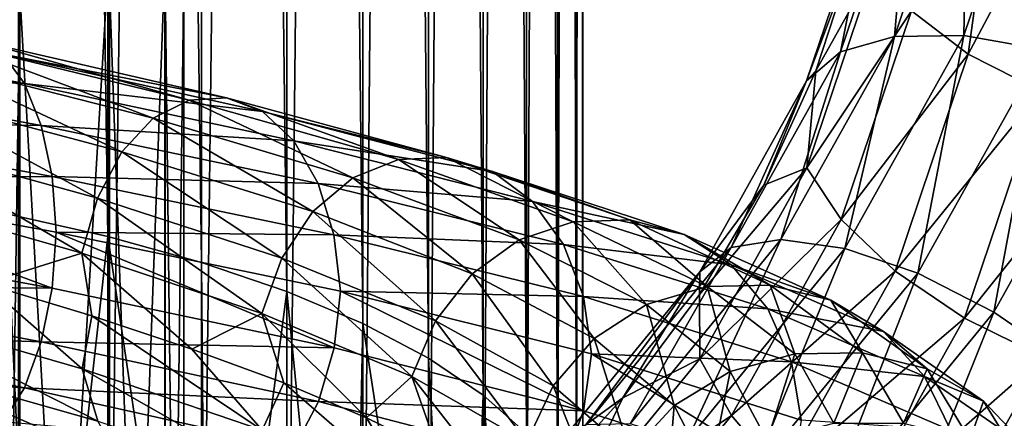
# Model space of a CAD drawing. Header units: metres. Extents: x -109 to 109, y -432 to 89.
# Tile 188 of 256: x 6.65 to 17.76, y -208.25 to -203.75. Entities that reach past the tile are written whole.
import ezdxf

# ---------------------------------------------------------------- set-up
doc = ezdxf.new("R2010")
doc.units = ezdxf.units.M
doc.layers.add('solid_506360_24502164_01', color=7, linetype='CONTINUOUS')

msp = doc.modelspace()

# ---------------------------------------------------------------- linework, layer by layer
at = {"layer": 'solid_506360_24502164_01'}
for points in [[(7.641208, -206.19783, 245.997482), (7.641208, -126.793808, 217.096786), (6.5, -126.540329, 217.793198)], [(6.5, -205.944351, 246.693909), (7.641208, -206.19783, 245.997482), (6.5, -126.540329, 217.793198)], [(8.698698, -206.490723, 245.192795), (8.698698, -127.086693, 216.292099), (7.641208, -126.793808, 217.096786)], [(7.641208, -206.19783, 245.997482), (8.698698, -206.490723, 245.192795), (7.641208, -126.793808, 217.096786)], [(9.660883, -206.819809, 244.288635), (9.660883, -127.415779, 215.387939), (8.698698, -127.086693, 216.292099)], [(8.698698, -206.490723, 245.192795), (9.660883, -206.819809, 244.288635), (8.698698, -127.086693, 216.292099)], [(10.51722, -207.181488, 243.294922), (10.51722, -127.777458, 214.394226), (9.660883, -127.415779, 215.387939)], [(9.660883, -206.819809, 244.288635), (10.51722, -207.181488, 243.294922), (9.660883, -127.415779, 215.387939)], [(11.25833, -207.571808, 242.222534), (11.25833, -128.16777, 213.321838), (10.51722, -127.777458, 214.394226)], [(10.51722, -207.181488, 243.294922), (11.25833, -207.571808, 242.222534), (10.51722, -127.777458, 214.394226)], [(11.876091, -207.986481, 241.083237), (11.876091, -128.582443, 212.182526), (11.25833, -128.16777, 213.321838)], [(11.25833, -207.571808, 242.222534), (11.876091, -207.986481, 241.083237), (11.25833, -128.16777, 213.321838)], [(12.363734, -208.420959, 239.889481), (12.363734, -129.016937, 210.988785), (11.876091, -128.582443, 212.182526)], [(11.876091, -207.986481, 241.083237), (12.363734, -208.420959, 239.889481), (11.876091, -128.582443, 212.182526)], [(12.715919, -208.870499, 238.654388), (12.715919, -129.466476, 209.753677), (12.363734, -129.016937, 210.988785)], [(12.363734, -208.420959, 239.889481), (12.715919, -208.870499, 238.654388), (12.363734, -129.016937, 210.988785)], [(12.928784, -209.33017, 237.391449), (12.928784, -129.926147, 208.490753), (12.715919, -129.466476, 209.753677)], [(12.715919, -208.870499, 238.654388), (12.928784, -209.33017, 237.391449), (12.715919, -129.466476, 209.753677)], [(13, -209.794937, 236.114532), (13, -130.3909, 207.213837), (12.928784, -129.926147, 208.490753)], [(12.928784, -209.33017, 237.391449), (13, -209.794937, 236.114532), (12.928784, -129.926147, 208.490753)], [(12.928784, -210.259689, 234.837616), (12.928784, -130.855667, 205.936905), (13, -130.3909, 207.213837)], [(13, -209.794937, 236.114532), (12.928784, -210.259689, 234.837616), (13, -130.3909, 207.213837)], [(12.715919, -210.71936, 233.574677), (12.715919, -131.315338, 204.673981), (12.928784, -130.855667, 205.936905)], [(12.928784, -210.259689, 234.837616), (12.715919, -210.71936, 233.574677), (12.928784, -130.855667, 205.936905)], [(12.363734, -211.1689, 232.339584), (12.363734, -131.764877, 203.438873), (12.715919, -131.315338, 204.673981)], [(12.715919, -210.71936, 233.574677), (12.363734, -211.1689, 232.339584), (12.715919, -131.315338, 204.673981)], [(11.876091, -211.603394, 231.145844), (11.876091, -132.199371, 202.245132), (12.363734, -131.764877, 203.438873)], [(12.363734, -211.1689, 232.339584), (11.876091, -211.603394, 231.145844), (12.363734, -131.764877, 203.438873)], [(11.25833, -212.018066, 230.006531), (11.25833, -132.614044, 201.105835), (11.876091, -132.199371, 202.245132)], [(11.876091, -211.603394, 231.145844), (11.25833, -212.018066, 230.006531), (11.876091, -132.199371, 202.245132)], [(10.51722, -212.408386, 228.934143), (10.51722, -133.004349, 200.033447), (11.25833, -132.614044, 201.105835)], [(11.25833, -212.018066, 230.006531), (10.51722, -212.408386, 228.934143), (11.25833, -132.614044, 201.105835)], [(9.660883, -212.770065, 227.94043), (9.660883, -133.366043, 199.039734), (10.51722, -133.004349, 200.033447)], [(10.51722, -212.408386, 228.934143), (9.660883, -212.770065, 227.94043), (10.51722, -133.004349, 200.033447)], [(8.698698, -213.099152, 227.03627), (8.698698, -133.695129, 198.135574), (9.660883, -133.366043, 199.039734)], [(9.660883, -212.770065, 227.94043), (8.698698, -213.099152, 227.03627), (9.660883, -133.366043, 199.039734)], [(7.641208, -213.392029, 226.231583), (7.641208, -133.988007, 197.330872), (8.698698, -133.695129, 198.135574)], [(8.698698, -213.099152, 227.03627), (7.641208, -213.392029, 226.231583), (8.698698, -133.695129, 198.135574)], [(6.5, -213.645508, 225.535172), (6.5, -134.241486, 196.63446), (7.641208, -133.988007, 197.330872)], [(7.641208, -213.392029, 226.231583), (6.5, -213.645508, 225.535172), (7.641208, -133.988007, 197.330872)], [(18.164024, -201.375458, 462.895111), (17.298536, -203.933807, 461.41806), (17.343153, -201.50029, 463.447388)], [(18.190825, -204.090637, 461.001373), (17.298536, -203.933807, 461.41806), (18.164024, -201.375458, 462.895111)], [(17.343153, -201.50029, 463.447388), (16.516777, -203.943024, 462.037048), (16.704975, -201.764694, 464.166565)], [(17.298536, -203.933807, 461.41806), (16.516777, -203.943024, 462.037048), (17.343153, -201.50029, 463.447388)], [(16.709734, -203.654831, 467.438416), (17.34981, -204.144958, 468.02533), (17.698235, -201.616516, 469.485138)], [(17.698235, -201.616516, 469.485138), (17.34981, -204.144958, 468.02533), (18.536978, -201.911697, 469.936554)], [(16.704975, -201.764694, 464.166565), (15.909008, -204.117538, 462.808136), (16.301298, -202.147171, 464.994293)], [(16.516777, -203.943024, 462.037048), (15.909008, -204.117538, 462.808136), (16.704975, -201.764694, 464.166565)], [(17.34981, -204.144958, 468.02533), (18.172041, -204.559967, 468.407562), (18.536978, -201.911697, 469.936554)], [(16.301298, -202.147171, 464.994293), (15.524566, -204.443161, 463.668701), (16.067024, -202.998383, 465.63147)], [(15.909008, -204.117538, 462.808136), (15.524566, -204.443161, 463.668701), (16.301298, -202.147171, 464.994293)], [(7.651602, -203.047485, 963.274597), (6.634851, -220.094345, 960.647156), (6.634851, -202.975159, 961.664185)], [(7.651602, -203.047485, 963.274597), (7.651602, -220.31076, 962.244629), (6.634851, -220.094345, 960.647156)], [(8.283906, -203.128174, 965.070862), (7.651602, -220.31076, 962.244629), (7.651602, -203.047485, 963.274597)], [(15.524566, -204.443161, 463.668701), (15.628021, -204.330185, 464.862579), (16.067024, -202.998383, 465.63147)], [(16.067024, -202.998383, 465.63147), (15.628021, -204.330185, 464.862579), (16.303772, -203.129364, 466.694458)], [(8.283906, -203.128174, 965.070862), (8.283906, -220.552139, 964.02655), (7.651602, -220.31076, 962.244629)], [(8.499992, -203.21315, 966.962769), (8.283906, -220.552139, 964.02655), (8.283906, -203.128174, 965.070862)], [(16.303772, -203.129364, 466.694458), (15.52692, -205.425705, 465.368683), (16.709734, -203.654831, 467.438416)], [(15.628021, -204.330185, 464.862579), (15.52692, -205.425705, 465.368683), (16.303772, -203.129364, 466.694458)], [(8.499992, -203.21315, 966.962769), (8.499992, -220.806381, 965.903259), (8.283906, -220.552139, 964.02655)], [(8.289004, -203.298141, 968.855164), (8.499992, -220.806381, 965.903259), (8.499992, -203.21315, 966.962769)], [(6.649134, -203.45137, 972.266174), (7.661542, -221.302292, 969.564087), (7.661542, -203.378906, 970.653137)], [(7.661542, -203.378906, 970.653137), (8.289004, -221.060684, 967.780579), (8.289004, -203.298141, 968.855164)], [(7.661542, -203.378906, 970.653137), (7.661542, -221.302292, 969.564087), (8.289004, -221.060684, 967.780579)], [(8.289004, -203.298141, 968.855164), (8.289004, -221.060684, 967.780579), (8.499992, -220.806381, 965.903259)], [(5.302645, -203.511887, 973.613342), (6.649134, -221.519058, 971.164246), (6.649134, -203.45137, 972.266174)], [(5.302645, -203.511887, 973.613342), (5.302645, -221.700104, 972.50061), (6.649134, -221.519058, 971.164246)], [(6.649134, -203.45137, 972.266174), (6.649134, -221.519058, 971.164246), (7.661542, -221.302292, 969.564087)], [(15.52692, -205.425705, 465.368683), (15.913539, -206.008347, 466.07962), (16.709734, -203.654831, 467.438416)], [(16.709734, -203.654831, 467.438416), (15.913539, -206.008347, 466.07962), (17.34981, -204.144958, 468.02533)], [(3.419903, -203.854324, 951.270569), (6.700287, -204.472778, 952.212646), (3.516255, -204.326874, 950.754944)], [(6.457655, -204.144501, 952.831299), (6.700287, -204.472778, 952.212646), (3.419903, -203.854324, 951.270569)], [(16.516777, -203.943024, 462.037048), (15.235097, -206.233688, 460.714539), (15.909008, -204.117538, 462.808136)], [(15.956192, -206.332886, 460.032959), (15.235097, -206.233688, 460.714539), (16.516777, -203.943024, 462.037048)], [(17.298536, -203.933807, 461.41806), (15.956192, -206.332886, 460.032959), (16.516777, -203.943024, 462.037048)], [(16.779242, -206.613449, 459.54483), (15.956192, -206.332886, 460.032959), (17.298536, -203.933807, 461.41806)], [(18.190825, -204.090637, 461.001373), (16.779242, -206.613449, 459.54483), (17.298536, -203.933807, 461.41806)], [(5.607601, -204.21962, 954.955566), (8.151941, -204.86412, 956.243103), (5.886685, -204.016891, 954.26416)], [(5.886685, -204.016891, 954.26416), (8.557654, -204.660294, 955.617554), (6.178347, -203.991837, 953.535278)], [(8.151941, -204.86412, 956.243103), (8.557654, -204.660294, 955.617554), (5.886685, -204.016891, 954.26416)], [(6.178347, -203.991837, 953.535278), (8.981651, -204.635391, 954.956848), (6.457655, -204.144501, 952.831299)], [(8.557654, -204.660294, 955.617554), (8.981651, -204.635391, 954.956848), (6.178347, -203.991837, 953.535278)], [(6.457655, -204.144501, 952.831299), (9.38769, -204.789612, 954.317505), (6.700287, -204.472778, 952.212646)], [(8.981651, -204.635391, 954.956848), (9.38769, -204.789612, 954.317505), (6.457655, -204.144501, 952.831299)], [(15.909008, -204.117538, 462.808136), (14.674491, -206.323898, 461.534302), (15.524566, -204.443161, 463.668701)], [(15.235097, -206.233688, 460.714539), (14.674491, -206.323898, 461.534302), (15.909008, -204.117538, 462.808136)], [(15.913539, -206.008347, 466.07962), (16.523117, -206.588638, 466.614502), (17.34981, -204.144958, 468.02533)], [(17.34981, -204.144958, 468.02533), (16.523117, -206.588638, 466.614502), (18.172041, -204.559967, 468.407562)], [(17.637434, -207.052612, 459.289795), (16.779242, -206.613449, 459.54483), (18.190825, -204.090637, 461.001373)], [(19.121214, -204.400757, 460.820862), (17.637434, -207.052612, 459.289795), (18.190825, -204.090637, 461.001373)], [(5.365393, -204.597244, 955.548279), (7.799836, -205.243927, 956.778015), (5.607601, -204.21962, 954.955566)], [(7.799836, -205.243927, 956.778015), (8.151941, -204.86412, 956.243103), (5.607601, -204.21962, 954.955566)], [(3.516255, -204.326874, 950.754944), (6.889059, -204.947327, 951.722534), (3.578713, -204.898575, 950.409851)], [(6.700287, -204.472778, 952.212646), (6.889059, -204.947327, 951.722534), (3.516255, -204.326874, 950.754944)], [(15.628021, -204.330185, 464.862579), (15.042202, -205.618912, 464.11853), (15.52692, -205.425705, 465.368683)], [(15.524566, -204.443161, 463.668701), (15.042202, -205.618912, 464.11853), (15.628021, -204.330185, 464.862579)], [(18.461105, -207.614716, 459.288574), (17.637434, -207.052612, 459.289795), (19.121214, -204.400757, 460.820862)], [(6.700287, -204.472778, 952.212646), (9.740411, -205.121017, 953.754333), (6.889059, -204.947327, 951.722534)], [(9.38769, -204.789612, 954.317505), (9.740411, -205.121017, 953.754333), (6.700287, -204.472778, 952.212646)], [(15.524566, -204.443161, 463.668701), (14.31988, -206.596222, 462.425629), (15.042202, -205.618912, 464.11853)], [(14.674491, -206.323898, 461.534302), (14.31988, -206.596222, 462.425629), (15.524566, -204.443161, 463.668701)], [(5.177163, -205.118454, 955.999756), (7.526199, -205.768112, 957.183716), (5.365393, -204.597244, 955.548279)], [(7.526199, -205.768112, 957.183716), (7.799836, -205.243927, 956.778015), (5.365393, -204.597244, 955.548279)], [(16.523117, -206.588638, 466.614502), (17.30617, -207.119446, 466.92984), (18.172041, -204.559967, 468.407562)], [(18.172041, -204.559967, 468.407562), (17.30617, -207.119446, 466.92984), (19.109682, -204.866165, 468.554077)], [(8.151941, -204.86412, 956.243103), (10.403565, -205.535461, 957.983704), (8.557654, -204.660294, 955.617554)], [(8.557654, -204.660294, 955.617554), (10.92134, -205.331406, 957.446655), (8.981651, -204.635391, 954.956848)], [(10.403565, -205.535461, 957.983704), (10.92134, -205.331406, 957.446655), (8.557654, -204.660294, 955.617554)], [(8.981651, -204.635391, 954.956848), (11.462448, -205.308014, 956.877808), (9.38769, -204.789612, 954.317505)], [(10.92134, -205.331406, 957.446655), (11.462448, -205.308014, 956.877808), (8.981651, -204.635391, 954.956848)], [(9.38769, -204.789612, 954.317505), (11.980638, -205.465622, 956.325806), (9.740411, -205.121017, 953.754333)], [(11.462448, -205.308014, 956.877808), (11.980638, -205.465622, 956.325806), (9.38769, -204.789612, 954.317505)], [(3.578713, -204.898575, 950.409851), (7.011427, -205.521835, 951.393066), (3.609188, -205.525177, 950.270935)], [(6.889059, -204.947327, 951.722534), (7.011427, -205.521835, 951.393066), (3.578713, -204.898575, 950.409851)], [(6.889059, -204.947327, 951.722534), (10.014834, -205.600052, 953.30658), (7.011427, -205.521835, 951.393066)], [(9.740411, -205.121017, 953.754333), (10.014834, -205.600052, 953.30658), (6.889059, -204.947327, 951.722534)], [(7.799836, -205.243927, 956.778015), (9.954206, -205.917114, 958.441101), (8.151941, -204.86412, 956.243103)], [(9.954206, -205.917114, 958.441101), (10.403565, -205.535461, 957.983704), (8.151941, -204.86412, 956.243103)], [(17.30617, -207.119446, 466.92984), (18.199133, -207.557709, 467.000122), (19.109682, -204.866165, 468.554077)], [(5.055448, -205.733017, 956.27948), (7.349259, -206.386185, 957.432922), (5.177163, -205.118454, 955.999756)], [(7.349259, -206.386185, 957.432922), (7.526199, -205.768112, 957.183716), (5.177163, -205.118454, 955.999756)], [(9.740411, -205.121017, 953.754333), (12.430782, -205.802338, 955.837708), (10.014834, -205.600052, 953.30658)], [(11.980638, -205.465622, 956.325806), (12.430782, -205.802338, 955.837708), (9.740411, -205.121017, 953.754333)], [(7.526199, -205.768112, 957.183716), (9.604989, -206.444458, 958.785706), (7.799836, -205.243927, 956.778015)], [(9.604989, -206.444458, 958.785706), (9.954206, -205.917114, 958.441101), (7.799836, -205.243927, 956.778015)], [(10.403565, -205.535461, 957.983704), (12.281437, -206.235275, 960.115417), (10.92134, -205.331406, 957.446655)], [(10.92134, -205.331406, 957.446655), (12.892671, -206.032028, 959.686462), (11.462448, -205.308014, 956.877808)], [(12.281437, -206.235275, 960.115417), (12.892671, -206.032028, 959.686462), (10.92134, -205.331406, 957.446655)], [(11.462448, -205.308014, 956.877808), (13.53145, -206.011612, 959.229919), (11.980638, -205.465622, 956.325806)], [(12.892671, -206.032028, 959.686462), (13.53145, -206.011612, 959.229919), (11.462448, -205.308014, 956.877808)], [(11.980638, -205.465622, 956.325806), (14.143174, -206.174438, 958.784729), (12.430782, -205.802338, 955.837708)], [(13.53145, -206.011612, 959.229919), (14.143174, -206.174438, 958.784729), (11.980638, -205.465622, 956.325806)], [(14.315069, -206.852478, 463.406311), (14.322052, -207.579071, 464.125427), (15.52692, -205.425705, 465.368683)], [(15.042202, -205.618912, 464.11853), (14.315069, -206.852478, 463.406311), (15.52692, -205.425705, 465.368683)], [(15.52692, -205.425705, 465.368683), (14.322052, -207.579071, 464.125427), (15.913539, -206.008347, 466.07962)], [(3.609188, -205.525177, 950.270935), (7.012188, -206.78299, 951.33374), (3.579101, -206.152939, 950.354797)], [(7.011427, -205.521835, 951.393066), (7.059228, -206.151169, 951.258362), (3.609188, -205.525177, 950.270935)], [(3.609188, -205.525177, 950.270935), (7.059228, -206.151169, 951.258362), (7.012188, -206.78299, 951.33374)], [(7.011427, -205.521835, 951.393066), (10.192725, -206.179947, 953.003601), (7.059228, -206.151169, 951.258362)], [(10.014834, -205.600052, 953.30658), (10.192725, -206.179947, 953.003601), (7.011427, -205.521835, 951.393066)], [(9.954206, -205.917114, 958.441101), (11.750967, -206.618256, 960.47821), (10.403565, -205.535461, 957.983704)], [(10.014834, -205.600052, 953.30658), (12.781004, -206.288284, 955.44751), (10.192725, -206.179947, 953.003601)], [(12.430782, -205.802338, 955.837708), (12.781004, -206.288284, 955.44751), (10.014834, -205.600052, 953.30658)], [(11.750967, -206.618256, 960.47821), (12.281437, -206.235275, 960.115417), (10.403565, -205.535461, 957.983704)], [(14.31988, -206.596222, 462.425629), (14.315069, -206.852478, 463.406311), (15.042202, -205.618912, 464.11853)], [(4.696142, -213.170197, 249.67247), (6.843618, -213.395142, 248.627075), (5.287576, -205.733078, 247.274414)], [(5.055448, -205.733017, 956.27948), (6.249108, -206.728333, 956.911438), (7.349259, -206.386185, 957.432922)], [(6.843618, -213.395142, 248.627075), (6.5, -205.944351, 246.693909), (5.287576, -205.733078, 247.274414)], [(7.349259, -206.386185, 957.432922), (9.379177, -207.066711, 958.994385), (7.526199, -205.768112, 957.183716)], [(9.379177, -207.066711, 958.994385), (9.604989, -206.444458, 958.785706), (7.526199, -205.768112, 957.183716)], [(12.430782, -205.802338, 955.837708), (14.674572, -206.5186, 958.388733), (12.781004, -206.288284, 955.44751)], [(14.143174, -206.174438, 958.784729), (14.674572, -206.5186, 958.388733), (12.430782, -205.802338, 955.837708)], [(6.843618, -213.395142, 248.627075), (7.641208, -206.19783, 245.997482), (6.5, -205.944351, 246.693909)], [(9.604989, -206.444458, 958.785706), (11.338716, -207.148773, 960.748474), (9.954206, -205.917114, 958.441101)], [(11.338716, -207.148773, 960.748474), (11.750967, -206.618256, 960.47821), (9.954206, -205.917114, 958.441101)], [(12.281437, -206.235275, 960.115417), (13.718908, -206.963638, 962.558838), (12.892671, -206.032028, 959.686462)], [(12.892671, -206.032028, 959.686462), (14.401684, -206.762299, 962.253662), (13.53145, -206.011612, 959.229919)], [(13.718908, -206.963638, 962.558838), (14.401684, -206.762299, 962.253662), (12.892671, -206.032028, 959.686462)], [(13.53145, -206.011612, 959.229919), (15.115229, -206.746338, 961.925659), (14.143174, -206.174438, 958.784729)], [(14.401684, -206.762299, 962.253662), (15.115229, -206.746338, 961.925659), (13.53145, -206.011612, 959.229919)], [(14.322052, -207.579071, 464.125427), (14.67867, -208.215347, 464.80542), (15.913539, -206.008347, 466.07962)], [(15.913539, -206.008347, 466.07962), (14.67867, -208.215347, 464.80542), (16.523117, -206.588638, 466.614502)], [(3.579101, -206.152939, 950.354797), (7.012188, -206.78299, 951.33374), (3.516977, -206.752289, 950.64856)], [(7.059228, -206.151169, 951.258362), (10.193831, -207.45224, 952.93988), (7.012188, -206.78299, 951.33374)], [(7.059228, -206.151169, 951.258362), (10.266244, -206.816513, 952.881531), (10.193831, -207.45224, 952.93988)], [(10.192725, -206.179947, 953.003601), (10.266244, -206.816513, 952.881531), (7.059228, -206.151169, 951.258362)], [(10.192725, -206.179947, 953.003601), (13.008029, -206.876053, 955.180847), (10.266244, -206.816513, 952.881531)], [(12.781004, -206.288284, 955.44751), (13.008029, -206.876053, 955.180847), (10.192725, -206.179947, 953.003601)], [(14.143174, -206.174438, 958.784729), (15.798552, -206.916138, 961.602966), (14.674572, -206.5186, 958.388733)], [(15.115229, -206.746338, 961.925659), (15.798552, -206.916138, 961.602966), (14.143174, -206.174438, 958.784729)], [(6.843618, -213.395142, 248.627075), (8.758043, -213.699234, 247.213715), (7.641208, -206.19783, 245.997482)], [(8.758043, -213.699234, 247.213715), (8.698698, -206.490723, 245.192795), (7.641208, -206.19783, 245.997482)], [(11.750967, -206.618256, 960.47821), (13.126349, -207.347275, 962.813416), (12.281437, -206.235275, 960.115417)], [(13.126349, -207.347275, 962.813416), (13.718908, -206.963638, 962.558838), (12.281437, -206.235275, 960.115417)], [(12.781004, -206.288284, 955.44751), (15.088009, -207.013748, 958.069275), (13.008029, -206.876053, 955.180847)], [(14.674572, -206.5186, 958.388733), (15.088009, -207.013748, 958.069275), (12.781004, -206.288284, 955.44751)], [(15.235097, -206.233688, 460.714539), (13.533444, -208.309113, 459.516296), (14.674491, -206.323898, 461.534302)], [(14.173999, -208.506546, 458.777985), (13.533444, -208.309113, 459.516296), (15.235097, -206.233688, 460.714539)], [(15.956192, -206.332886, 460.032959), (14.173999, -208.506546, 458.777985), (15.235097, -206.233688, 460.714539)], [(7.349259, -206.386185, 957.432922), (6.249108, -206.728333, 956.911438), (7.461175, -207.094101, 957.610046)], [(7.349259, -206.386185, 957.432922), (7.461175, -207.094101, 957.610046), (8.590005, -207.467789, 958.428162)], [(7.349259, -206.386185, 957.432922), (8.590005, -207.467789, 958.428162), (9.379177, -207.066711, 958.994385)], [(14.674491, -206.323898, 461.534302), (13.035454, -208.322968, 460.380127), (14.31988, -206.596222, 462.425629)], [(13.533444, -208.309113, 459.516296), (13.035454, -208.322968, 460.380127), (14.674491, -206.323898, 461.534302)], [(14.905119, -208.899231, 458.225128), (14.173999, -208.506546, 458.777985), (15.956192, -206.332886, 460.032959)], [(16.779242, -206.613449, 459.54483), (14.905119, -208.899231, 458.225128), (15.956192, -206.332886, 460.032959)], [(8.758043, -213.699234, 247.213715), (9.660883, -206.819809, 244.288635), (8.698698, -206.490723, 245.192795)], [(9.379177, -207.066711, 958.994385), (11.072143, -207.775681, 960.90802), (9.604989, -206.444458, 958.785706)], [(11.072143, -207.775681, 960.90802), (11.338716, -207.148773, 960.748474), (9.604989, -206.444458, 958.785706)], [(14.674572, -206.5186, 958.388733), (16.392145, -207.269684, 961.3125), (15.088009, -207.013748, 958.069275)], [(15.798552, -206.916138, 961.602966), (16.392145, -207.269684, 961.3125), (14.674572, -206.5186, 958.388733)], [(11.338716, -207.148773, 960.748474), (12.665847, -207.880737, 962.998718), (11.750967, -206.618256, 960.47821)], [(12.665847, -207.880737, 962.998718), (13.126349, -207.347275, 962.813416), (11.750967, -206.618256, 960.47821)], [(14.31988, -206.596222, 462.425629), (12.720451, -208.546967, 461.299377), (13.453456, -208.019287, 462.732666)], [(13.035454, -208.322968, 460.380127), (12.720451, -208.546967, 461.299377), (14.31988, -206.596222, 462.425629)], [(14.31988, -206.596222, 462.425629), (13.453456, -208.019287, 462.732666), (14.315069, -206.852478, 463.406311)], [(14.67867, -208.215347, 464.80542), (15.240945, -208.880173, 465.291473), (16.523117, -206.588638, 466.614502)], [(15.667458, -209.455307, 457.902618), (14.905119, -208.899231, 458.225128), (16.779242, -206.613449, 459.54483)], [(16.523117, -206.588638, 466.614502), (15.240945, -208.880173, 465.291473), (17.30617, -207.119446, 466.92984)], [(17.637434, -207.052612, 459.289795), (15.667458, -209.455307, 457.902618), (16.779242, -206.613449, 459.54483)], [(5.056209, -207.027985, 956.218628), (7.350365, -207.689117, 957.367676), (6.249108, -206.728333, 956.911438)], [(7.350365, -207.689117, 957.367676), (7.461175, -207.094101, 957.610046), (6.249108, -206.728333, 956.911438)], [(3.516977, -206.752289, 950.64856), (6.890473, -207.385605, 951.607971), (3.420902, -207.2677, 951.120972)], [(7.012188, -206.78299, 951.33374), (6.890473, -207.385605, 951.607971), (3.516977, -206.752289, 950.64856)], [(7.012188, -206.78299, 951.33374), (10.193831, -207.45224, 952.93988), (6.890473, -207.385605, 951.607971)], [(8.758043, -213.699234, 247.213715), (10.374224, -214.072159, 245.480515), (9.660883, -206.819809, 244.288635)], [(10.374224, -214.072159, 245.480515), (10.51722, -207.181488, 243.294922), (9.660883, -206.819809, 244.288635)], [(10.266244, -206.816513, 952.881531), (13.009441, -208.163406, 955.112488), (10.193831, -207.45224, 952.93988)], [(10.266244, -206.816513, 952.881531), (13.098053, -207.520859, 955.072327), (13.009441, -208.163406, 955.112488)], [(13.008029, -206.876053, 955.180847), (13.098053, -207.520859, 955.072327), (10.266244, -206.816513, 952.881531)], [(14.315069, -206.852478, 463.406311), (13.453456, -208.019287, 462.732666), (14.322052, -207.579071, 464.125427)], [(13.718908, -206.963638, 962.558838), (14.662979, -207.719147, 965.226685), (14.401684, -206.762299, 962.253662)], [(14.401684, -206.762299, 962.253662), (15.392739, -207.520859, 965.05658), (15.115229, -206.746338, 961.925659)], [(14.662979, -207.719147, 965.226685), (15.392739, -207.520859, 965.05658), (14.401684, -206.762299, 962.253662)], [(15.115229, -206.746338, 961.925659), (16.155388, -207.510757, 964.868958), (15.798552, -206.916138, 961.602966)], [(15.392739, -207.520859, 965.05658), (16.155388, -207.510757, 964.868958), (15.115229, -206.746338, 961.925659)], [(13.008029, -206.876053, 955.180847), (15.356012, -207.611618, 957.84729), (13.098053, -207.520859, 955.072327)], [(15.088009, -207.013748, 958.069275), (15.356012, -207.611618, 957.84729), (13.008029, -206.876053, 955.180847)], [(13.126349, -207.347275, 962.813416), (14.029643, -208.102692, 965.36322), (13.718908, -206.963638, 962.558838)], [(14.029643, -208.102692, 965.36322), (14.662979, -207.719147, 965.226685), (13.718908, -206.963638, 962.558838)], [(15.798552, -206.916138, 961.602966), (16.885733, -207.689117, 964.679993), (16.392145, -207.269684, 961.3125)], [(16.155388, -207.510757, 964.868958), (16.885733, -207.689117, 964.679993), (15.798552, -206.916138, 961.602966)], [(7.528255, -208.279266, 957.058105), (7.350365, -207.689117, 957.367676), (5.056209, -207.027985, 956.218628)], [(5.178577, -207.613831, 955.882568), (7.528255, -208.279266, 957.058105), (5.056209, -207.027985, 956.218628)], [(9.379177, -207.066711, 958.994385), (8.590005, -207.467789, 958.428162), (9.625075, -207.850296, 959.358765)], [(9.379177, -207.066711, 958.994385), (9.625075, -207.850296, 959.358765), (10.558117, -208.242523, 960.39325)], [(9.379177, -207.066711, 958.994385), (10.558117, -208.242523, 960.39325), (11.072143, -207.775681, 960.90802)], [(15.088009, -207.013748, 958.069275), (16.853973, -207.776047, 961.074219), (15.356012, -207.611618, 957.84729)], [(16.392145, -207.269684, 961.3125), (16.853973, -207.776047, 961.074219), (15.088009, -207.013748, 958.069275)], [(16.39913, -210.129608, 457.836578), (15.667458, -209.455307, 457.902618), (17.637434, -207.052612, 459.289795)], [(18.461105, -207.614716, 459.288574), (16.39913, -210.129608, 457.836578), (17.637434, -207.052612, 459.289795)], [(7.350365, -207.689117, 957.367676), (9.380589, -208.380447, 958.924622), (7.461175, -207.094101, 957.610046)], [(9.380589, -208.380447, 958.924622), (8.590005, -207.467789, 958.428162), (7.461175, -207.094101, 957.610046)], [(10.374224, -214.072159, 245.480515), (11.637123, -214.501205, 243.486496), (10.51722, -207.181488, 243.294922)], [(11.637123, -214.501205, 243.486496), (11.25833, -207.571808, 242.222534), (10.51722, -207.181488, 243.294922)], [(11.072143, -207.775681, 960.90802), (12.368073, -208.512543, 963.102295), (11.338716, -207.148773, 960.748474)], [(12.368073, -208.512543, 963.102295), (12.665847, -207.880737, 962.998718), (11.338716, -207.148773, 960.748474)], [(15.240945, -208.880173, 465.291473), (15.963234, -209.519577, 465.544128), (17.30617, -207.119446, 466.92984)], [(17.30617, -207.119446, 466.92984), (15.963234, -209.519577, 465.544128), (18.199133, -207.557709, 467.000122)], [(3.420902, -207.2677, 951.120972), (6.702243, -207.903702, 952.051575), (3.297276, -207.650391, 951.742188)], [(6.890473, -207.385605, 951.607971), (6.702243, -207.903702, 952.051575), (3.420902, -207.2677, 951.120972)], [(16.392145, -207.269684, 961.3125), (17.520176, -208.053741, 964.504822), (16.853973, -207.776047, 961.074219)], [(16.885733, -207.689117, 964.679993), (17.520176, -208.053741, 964.504822), (16.392145, -207.269684, 961.3125)], [(6.890473, -207.385605, 951.607971), (10.016891, -208.059433, 953.183533), (6.702243, -207.903702, 952.051575)], [(10.193831, -207.45224, 952.93988), (10.016891, -208.059433, 953.183533), (6.890473, -207.385605, 951.607971)], [(12.665847, -207.880737, 962.998718), (13.537451, -208.638733, 965.455933), (13.126349, -207.347275, 962.813416)], [(13.537451, -208.638733, 965.455933), (14.029643, -208.102692, 965.36322), (13.126349, -207.347275, 962.813416)], [(9.380589, -208.380447, 958.924622), (9.625075, -207.850296, 959.358765), (8.590005, -207.467789, 958.428162)], [(10.193831, -207.45224, 952.93988), (13.009441, -208.163406, 955.112488), (10.016891, -208.059433, 953.183533)], [(15.392739, -207.520859, 965.05658), (15.832346, -208.304565, 967.991882), (16.155388, -207.510757, 964.868958)], [(15.832346, -208.304565, 967.991882), (16.616774, -208.301575, 967.951355), (16.155388, -207.510757, 964.868958)], [(16.155388, -207.510757, 964.868958), (16.616774, -208.301575, 967.951355), (16.885733, -207.689117, 964.679993)], [(7.80268, -208.7603, 956.602112), (7.528255, -208.279266, 957.058105), (5.178577, -207.613831, 955.882568)], [(5.367349, -208.090668, 955.384277), (7.80268, -208.7603, 956.602112), (5.178577, -207.613831, 955.882568)], [(11.637123, -214.501205, 243.486496), (11.876091, -207.986481, 241.083237), (11.25833, -207.571808, 242.222534)], [(14.322052, -207.579071, 464.125427), (12.722381, -209.530121, 462.998993), (14.67867, -208.215347, 464.80542)], [(13.453456, -208.019287, 462.732666), (12.722381, -209.530121, 462.998993), (14.322052, -207.579071, 464.125427)], [(13.098053, -207.520859, 955.072327), (15.357679, -208.917419, 957.774109), (13.009441, -208.163406, 955.112488)], [(13.098053, -207.520859, 955.072327), (15.463031, -208.268021, 957.760437), (15.357679, -208.917419, 957.774109)], [(15.356012, -207.611618, 957.84729), (15.463031, -208.268021, 957.760437), (13.098053, -207.520859, 955.072327)], [(14.662979, -207.719147, 965.226685), (15.081744, -208.498764, 968.020508), (15.392739, -207.520859, 965.05658)], [(15.081744, -208.498764, 968.020508), (15.832346, -208.304565, 967.991882), (15.392739, -207.520859, 965.05658)], [(15.356012, -207.611618, 957.84729), (17.153345, -208.385925, 960.903748), (15.463031, -208.268021, 957.760437)], [(16.853973, -207.776047, 961.074219), (17.153345, -208.385925, 960.903748), (15.356012, -207.611618, 957.84729)], [(15.963234, -209.519577, 465.544128), (16.786905, -210.08168, 465.542908), (18.199133, -207.557709, 467.000122)], [(17.040745, -210.867432, 458.03244), (16.39913, -210.129608, 457.836578), (18.461105, -207.614716, 459.288574)], [(18.199133, -207.557709, 467.000122), (16.786905, -210.08168, 465.542908), (19.129522, -207.867828, 466.81958)], [(19.183393, -208.254135, 459.541229), (17.040745, -210.867432, 458.03244), (18.461105, -207.614716, 459.288574)], [(6.702243, -207.903702, 952.051575), (6.460034, -208.288254, 952.636719), (3.297276, -207.650391, 951.742188)], [(9.607614, -208.976959, 958.651306), (9.380589, -208.380447, 958.924622), (7.350365, -207.689117, 957.367676)], [(7.528255, -208.279266, 957.058105), (9.607614, -208.976959, 958.651306), (7.350365, -207.689117, 957.367676)], [(14.029643, -208.102692, 965.36322), (14.430321, -208.881378, 968.033508), (14.662979, -207.719147, 965.226685)], [(14.430321, -208.881378, 968.033508), (15.081744, -208.498764, 968.020508), (14.662979, -207.719147, 965.226685)], [(16.616774, -208.301575, 967.951355), (17.367979, -208.489853, 967.902405), (16.885733, -207.689117, 964.679993)], [(16.885733, -207.689117, 964.679993), (17.367979, -208.489853, 967.902405), (17.520176, -208.053741, 964.504822)], [(9.380589, -208.380447, 958.924622), (11.07381, -209.102646, 960.833618), (9.625075, -207.850296, 959.358765)], [(11.07381, -209.102646, 960.833618), (10.558117, -208.242523, 960.39325), (9.625075, -207.850296, 959.358765)], [(11.072143, -207.775681, 960.90802), (10.558117, -208.242523, 960.39325), (11.374704, -208.642273, 961.51416)], [(11.072143, -207.775681, 960.90802), (11.374704, -208.642273, 961.51416), (12.066278, -209.049301, 962.708923)], [(11.072143, -207.775681, 960.90802), (12.066278, -209.049301, 962.708923), (12.368073, -208.512543, 963.102295)], [(16.853973, -207.776047, 961.074219), (18.013784, -208.573013, 964.355225), (17.153345, -208.385925, 960.903748)], [(17.520176, -208.053741, 964.504822), (18.013784, -208.573013, 964.355225), (16.853973, -207.776047, 961.074219)], [(6.702243, -207.903702, 952.051575), (9.743255, -208.580734, 953.581299), (6.460034, -208.288254, 952.636719)], [(10.016891, -208.059433, 953.183533), (9.743255, -208.580734, 953.581299), (6.702243, -207.903702, 952.051575)], [(12.368073, -208.512543, 963.102295), (13.219187, -209.275482, 965.498474), (12.665847, -207.880737, 962.998718)], [(13.219187, -209.275482, 965.498474), (13.537451, -208.638733, 965.455933), (12.665847, -207.880737, 962.998718)], [(16.786905, -210.08168, 465.542908), (17.645098, -210.520844, 465.287872), (19.129522, -207.867828, 466.81958)], [(19.129522, -207.867828, 466.81958), (17.645098, -210.520844, 465.287872), (20.021812, -208.024658, 466.402924)], [(10.016891, -208.059433, 953.183533), (12.783628, -208.776215, 955.315552), (9.743255, -208.580734, 953.581299)], [(13.009441, -208.163406, 955.112488), (12.783628, -208.776215, 955.315552), (10.016891, -208.059433, 953.183533)], [(11.637123, -214.501205, 243.486496), (12.503734, -214.971756, 241.299561), (11.876091, -207.986481, 241.083237)], [(12.503734, -214.971756, 241.299561), (12.363734, -208.420959, 239.889481), (11.876091, -207.986481, 241.083237)], [(13.453456, -208.019287, 462.732666), (12.465454, -209.108368, 462.103882), (12.722381, -209.530121, 462.998993)], [(12.720451, -208.546967, 461.299377), (12.465454, -209.108368, 462.103882), (13.453456, -208.019287, 462.732666)], [(17.367979, -208.489853, 967.902405), (18.02054, -208.866882, 967.848022), (17.520176, -208.053741, 964.504822)], [(17.520176, -208.053741, 964.504822), (18.02054, -208.866882, 967.848022), (18.013784, -208.573013, 964.355225)], [(17.645098, -210.520844, 465.287872), (18.468147, -210.801407, 464.799744), (20.021812, -208.024658, 466.402924)], [(8.1554, -209.084686, 956.031982), (7.80268, -208.7603, 956.602112), (5.367349, -208.090668, 955.384277)], [(5.609981, -208.411285, 954.758728), (8.1554, -209.084686, 956.031982), (5.367349, -208.090668, 955.384277)], [(13.009441, -208.163406, 955.112488), (15.357679, -208.917419, 957.774109), (12.783628, -208.776215, 955.315552)], [(13.537451, -208.638733, 965.455933), (13.924071, -209.419495, 968.029236), (14.029643, -208.102692, 965.36322)], [(13.924071, -209.419495, 968.029236), (14.430321, -208.881378, 968.033508), (14.029643, -208.102692, 965.36322)], [(11.07381, -209.102646, 960.833618), (11.374704, -208.642273, 961.51416), (10.558117, -208.242523, 960.39325)], [(12.722381, -209.530121, 462.998993), (13.039166, -210.214966, 463.65094), (14.67867, -208.215347, 464.80542)], [(14.67867, -208.215347, 464.80542), (13.039166, -210.214966, 463.65094), (15.240945, -208.880173, 465.291473)]]:
    msp.add_3dface(points, dxfattribs=at)

doc.saveas('drawing.dxf')
